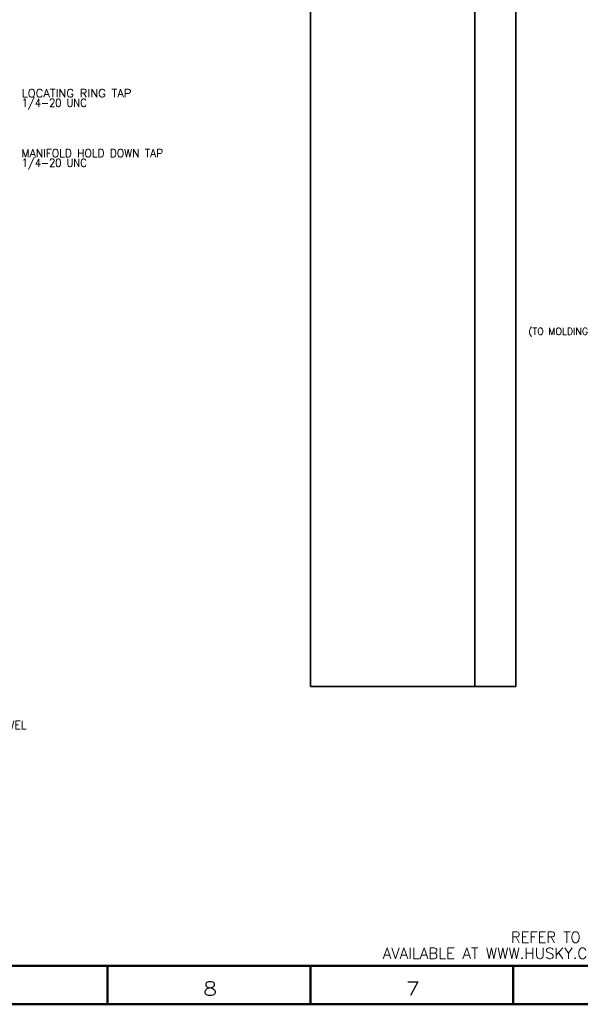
# Model space of a CAD drawing. Extents: x 2651 to 11825, y -3833 to 1075.
# Tile 156 of 256: x 4406 to 4610, y -1163 to -804. Entities that reach past the tile are written whole.
import ezdxf

# ---------------------------------------------------------------- set-up
doc = ezdxf.new("R2010")
doc.units = 0
doc.header["$LTSCALE"] = 10
doc.layers.add('1', color=7, linetype='CONTINUOUS')
doc.styles.add('pwfont', font='simplex.shx')

msp = doc.modelspace()

# ---------------------------------------------------------------- linework, layer by layer
at = {"layer": '1', "color": 253, "linetype": 'Continuous', "lineweight": 35}
for p, q in [((4511.696, -522.262), (4511.696, -1047.262)), ((4511.696, -1047.262), (4571.686, -1047.262))]:
    msp.add_line(p, q, dxfattribs=at)
at = {"layer": '1', "color": 12, "linetype": 'Continuous', "lineweight": 35}
for p, q in [((4571.686, -522.262), (4571.686, -1047.262)), ((4586.686, -522.262), (4586.686, -1047.262)), ((4571.686, -1047.262), (4586.686, -1047.262))]:
    msp.add_line(p, q, dxfattribs=at)
at = {"layer": '1', "color": 7, "linetype": 'Continuous', "lineweight": 50}
for p, q in [((3854.684, -1149.358), (5015.684, -1149.358)), ((4437.684, -1163.358), (4437.684, -1149.358)), ((4511.684, -1163.358), (4511.684, -1149.358)), ((4585.684, -1163.358), (4585.684, -1149.358)), ((3840.684, -1163.358), (5029.684, -1163.358))]:
    msp.add_line(p, q, dxfattribs=at)

# ---------------------------------------------------------------- texts
at = {"layer": '1', "color": 3, "linetype": 'Continuous', "lineweight": 13, "attachment_point": 7, "line_spacing_factor": 0.903614, "style": 'pwfont'}
for s, insert, char_height in [('\\W1.0255;LOCATING RING TAP', (4406.281, -832.193), 3), ('\\W0.8848;1/4-20 UNC', (4406.281, -836.693), 3), ('\\W0.9483;MANIFOLD HOLD DOWN TAP', (4406.281, -854.1), 3), ('\\W0.8848;1/4-20 UNC', (4406.281, -858.6), 3), ('\\W0.9593;NOZZLE ALIGNMENT DOWEL', (4356.01, -1062.89), 3), ('\\W1.2353;8', (4472.433, -1160.179), 5), ('\\W1.2353;7', (4546.433, -1160.179), 5)]:
    msp.add_mtext(s, dxfattribs=dict(at, insert=insert, char_height=char_height))
at = {"layer": '1', "color": 7, "linetype": 'Continuous', "lineweight": 13, "attachment_point": 7, "line_spacing_factor": 0.903614, "style": 'pwfont'}
for s, insert, char_height in [('\\W1.0027;(TO MOLDING SURFACE AT GATE CENTERLINE)', (4591.287, -919.689), 2.5), ('\\W0.9746;REFER TO PLATE DESIGN GUIDE FOR HUSKY MANIFOLD SYSTEMS', (4584.959, -1140.87), 4), ('\\W0.9984;AVAILABLE AT WWW.HUSKY.CO/HOTRUNNERTOOLS FOR ADDITIONAL INFORMATION', (4538.146, -1148.07), 4)]:
    msp.add_mtext(s, dxfattribs=dict(at, insert=insert, char_height=char_height))

doc.saveas('drawing.dxf')
